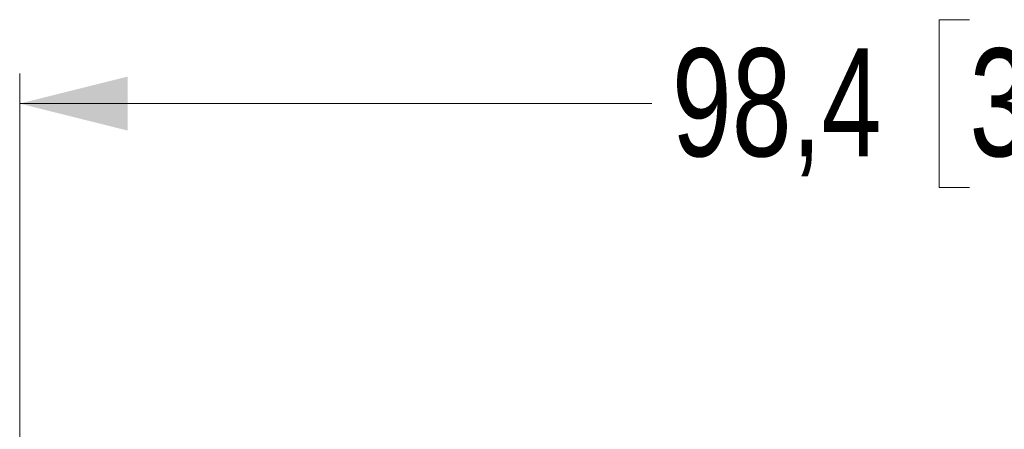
# Model space of a CAD drawing. Header units: millimetres. Extents: x 0 to 840, y 0 to 594.
# Tile 25 of 77: x 103 to 153, y 385 to 405. Entities that reach past the tile are written whole.
import ezdxf

# ---------------------------------------------------------------- set-up
doc = ezdxf.new("R2010")
doc.units = ezdxf.units.MM
doc.header["$LTSCALE"] = 2
doc.linetypes.add('SLD-Solid', pattern=[0])
doc.styles.add('SLDTEXTSTYLE2', font='ARIALN.TTF', dxfattribs={"width": 0.87})
doc.dimstyles.new('SLDDIMSTYLE0', dxfattribs={"dimtxt": 5.4, "dimasz": 5.4, "dimexe": 0, "dimexo": 0.0625, "dimgap": 1.35, "dimtad": 0, "dimdec": 1, "dimrnd": 1e-09, "dimzin": 12, "dimdsep": 46, "dimtxsty": 'SLDTEXTSTYLE2', "dimsah": 1, "dimcen": 0.09, "dimadec": 0, "dimazin": 3, "dimtfac": 1, "dimtdec": 3, "dimtofl": 0, "dimtmove": 0, "dimatfit": 3, "dimfxl": 1, "dimfrac": 2, "dimtolj": 1, "dimtzin": 12, "dimarcsym": 0})

# ---------------------------------------------------------------- blocks, each defined once
blk = doc.blocks.new('_D_5')
at = {"color": 1, "linetype": 'SLD-Solid', "lineweight": 18}
for p, q in [((151.009, 405.246), (149.487, 405.246)), ((149.487, 405.246), (149.487, 396.846)), ((166.234, 405.246), (167.755, 405.246)), ((167.755, 405.246), (167.755, 396.846)), ((103.492, 380.86), (103.492, 402.546)), ((201.908, 386.738), (201.908, 402.546)), ((103.492, 401.046), (135.11, 401.046)), ((201.908, 401.046), (170.29, 401.046)), ((149.487, 396.846), (151.009, 396.846)), ((167.755, 396.846), (166.234, 396.846))]:
    blk.add_line(p, q, dxfattribs=at)
for points in [[(103.492, 401.046), (108.892, 399.696), (108.892, 402.396)], [(201.908, 401.046), (196.508, 402.396), (196.508, 399.696)]]:
    blk.add_solid(points, dxfattribs=at)
at = {"color": 1, "linetype": 'SLD-Solid', "lineweight": 18, "char_height": 5.4, "attachment_point": 1, "rotation": 0, "style": 'SLDTEXTSTYLE2'}
for s, insert in [('98,4', (136.123, 403.807)), ('3,875', (151.009, 403.807))]:
    blk.add_mtext(s, dxfattribs=dict(at, insert=insert))

msp = doc.modelspace()

# ---------------------------------------------------------------- dimensions: what is measured, and where the dimension line sits
at = {"color": 1, "linetype": 'SLD-Solid', "lineweight": 18}
dim = msp.add_linear_dim(base=(201.908, 401.046), p1=(103.492, 378.86), p2=(201.908, 384.738), angle=0, dimstyle='SLDDIMSTYLE0', dxfattribs=at)
dim.commit()
dim.dimension.update_dxf_attribs({"geometry": '_D_5', "text_midpoint": (152.7, 401.046), "dimtype": 160})

doc.saveas('drawing.dxf')
